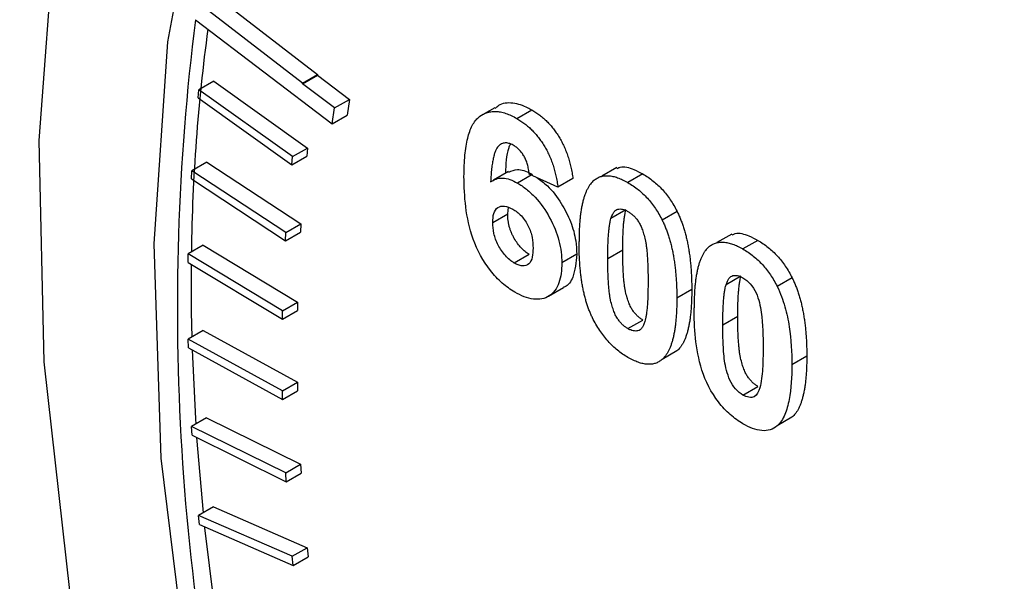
# Model space of a CAD drawing. Header units: inches. Extents: x 5 to 215, y 5 to 165.
# Tile 57 of 74: x 190.25 to 190.716, y 138.25 to 138.515. Entities that reach past the tile are written whole.
import ezdxf

# ---------------------------------------------------------------- set-up
doc = ezdxf.new("R2010")
doc.units = ezdxf.units.IN
doc.header["$LTSCALE"] = 20
doc.header["$MEASUREMENT"] = 0

msp = doc.modelspace()

# ---------------------------------------------------------------- linework, layer by layer
for p, q in [((190.34705, 138.52332), (190.39104, 138.48945)), ((190.38397, 138.48537), (190.33998, 138.51923)), ((190.3333, 138.51527), (190.3979, 138.46616)), ((190.34204, 138.48625), (190.33497, 138.48217)), ((190.34204, 138.48625), (190.38633, 138.45464)), ((190.38392, 138.48505), (190.39099, 138.48914)), ((190.38397, 138.48537), (190.39104, 138.48945)), ((190.39104, 138.48945), (190.39099, 138.48914)), ((190.39099, 138.48914), (190.40607, 138.47767)), ((190.33455, 138.47836), (190.33497, 138.48217)), ((190.37926, 138.45056), (190.33497, 138.48217)), ((190.38392, 138.48505), (190.38397, 138.48537)), ((190.399, 138.47358), (190.38392, 138.48505)), ((190.33455, 138.47836), (190.37884, 138.44675)), ((190.399, 138.47358), (190.40607, 138.47767)), ((190.40607, 138.47767), (190.40497, 138.47024)), ((190.3979, 138.46616), (190.399, 138.47358)), ((190.4748, 138.47367), (190.46984, 138.47081)), ((190.48529, 138.4686), (190.49236, 138.47268)), ((190.3979, 138.46616), (190.40497, 138.47024)), ((190.46938, 138.47055), (190.46772, 138.46959)), ((190.37926, 138.45056), (190.38633, 138.45464)), ((190.38633, 138.45464), (190.38591, 138.45083)), ((190.37884, 138.44675), (190.38591, 138.45083)), ((190.37884, 138.44675), (190.37926, 138.45056)), ((190.33136, 138.44), (190.33161, 138.44393)), ((190.33868, 138.44801), (190.33161, 138.44393)), ((190.37609, 138.41464), (190.33161, 138.44393)), ((190.33868, 138.44801), (190.38316, 138.41872)), ((190.53256, 138.44537), (190.52549, 138.44129)), ((190.33136, 138.44), (190.37585, 138.41071)), ((190.48132, 138.44355), (190.47425, 138.43946)), ((190.49207, 138.44178), (190.48562, 138.43805)), ((190.5047, 138.43608), (190.4911, 138.44221)), ((190.51177, 138.44016), (190.5047, 138.43608)), ((190.54486, 138.44237), (190.53779, 138.43829)), ((190.48095, 138.42356), (190.48137, 138.42662)), ((190.53686, 138.42537), (190.52978, 138.42129)), ((190.47388, 138.41948), (190.48095, 138.42356)), ((190.56103, 138.42464), (190.55396, 138.42056)), ((190.37609, 138.41464), (190.38316, 138.41872)), ((190.38316, 138.41872), (190.38292, 138.41479)), ((190.37585, 138.41071), (190.38292, 138.41479)), ((190.37585, 138.41071), (190.37609, 138.41464)), ((190.58695, 138.41397), (190.57988, 138.40989)), ((190.33698, 138.40867), (190.32991, 138.40459)), ((190.33698, 138.40867), (190.38156, 138.38177)), ((190.52827, 138.4024), (190.53534, 138.40649)), ((190.59925, 138.41097), (190.59218, 138.40689)), ((190.32983, 138.40055), (190.32991, 138.40459)), ((190.37449, 138.37769), (190.32991, 138.40459)), ((190.49107, 138.40433), (190.484, 138.40025)), ((190.51358, 138.40436), (190.50651, 138.40028)), ((190.32983, 138.40055), (190.37441, 138.37365)), ((190.59125, 138.39397), (190.58418, 138.38989)), ((190.61543, 138.39324), (190.60836, 138.38916)), ((190.5003, 138.38454), (190.50737, 138.38862)), ((190.56798, 138.38765), (190.5609, 138.38356)), ((190.37449, 138.37769), (190.38156, 138.38177)), ((190.38156, 138.38177), (190.38148, 138.37774)), ((190.37441, 138.37365), (190.38148, 138.37774)), ((190.37441, 138.37365), (190.37449, 138.37769)), ((190.58266, 138.371), (190.58973, 138.37509)), ((190.53779, 138.3692), (190.54486, 138.37328)), ((190.33694, 138.36832), (190.32986, 138.36424)), ((190.33694, 138.36832), (190.38152, 138.34387)), ((190.32995, 138.36011), (190.32986, 138.36424)), ((190.37444, 138.33979), (190.32986, 138.36424)), ((190.32995, 138.36011), (190.37453, 138.33566)), ((190.56098, 138.35866), (190.55391, 138.35458)), ((190.62237, 138.35625), (190.6153, 138.35216)), ((190.37444, 138.33979), (190.38152, 138.34387)), ((190.38152, 138.34387), (190.3816, 138.33974)), ((190.59218, 138.3378), (190.59925, 138.34188)), ((190.37453, 138.33566), (190.37444, 138.33979)), ((190.37453, 138.33566), (190.3816, 138.33974)), ((190.33856, 138.32706), (190.33148, 138.32297)), ((190.33174, 138.31875), (190.33148, 138.32297)), ((190.37596, 138.30103), (190.33148, 138.32297)), ((190.33856, 138.32706), (190.38303, 138.30511)), ((190.61537, 138.32726), (190.6083, 138.32318)), ((190.33174, 138.31875), (190.37622, 138.29681)), ((190.33384, 138.31772), (190.33689, 138.28212)), ((190.37596, 138.30103), (190.38303, 138.30511)), ((190.38303, 138.30511), (190.38329, 138.30089)), ((190.37622, 138.29681), (190.37596, 138.30103)), ((190.37622, 138.29681), (190.38329, 138.30089)), ((190.34183, 138.28497), (190.33476, 138.28089)), ((190.33519, 138.27659), (190.33476, 138.28089)), ((190.37904, 138.2615), (190.33476, 138.28089)), ((190.34183, 138.28497), (190.38611, 138.26558)), ((190.33519, 138.27659), (190.37946, 138.2572)), ((190.37904, 138.2615), (190.38611, 138.26558)), ((190.38611, 138.26558), (190.38653, 138.26128)), ((190.37946, 138.2572), (190.37904, 138.2615)), ((190.37946, 138.2572), (190.38653, 138.26128))]:
    msp.add_line(p, q)
at = {"flags": 128}
for points in [[(190.53365, 137.65223), (190.47622, 137.75979), (190.42656, 137.86999), (190.38533, 137.98136), (190.35306, 138.09244), (190.33019, 138.20175), (190.31701, 138.30787), (190.31371, 138.40938), (190.32031, 138.50494), (190.33675, 138.59331), (190.36279, 138.6733), (190.3981, 138.74387), (190.44221, 138.80409), (190.49454, 138.85315), (190.55439, 138.89042), (190.59435, 138.90717)], [(190.41554, 138.89623), (190.39129, 138.86973), (190.34649, 138.80599), (190.3105, 138.73203), (190.28376, 138.64872), (190.26658, 138.5571), (190.25918, 138.45827), (190.26165, 138.35343), (190.27396, 138.24385), (190.29595, 138.13086), (190.32736, 138.01583), (190.36782, 137.90017), (190.41682, 137.78527), (190.47378, 137.67253), (190.53799, 137.56332)], [(190.33129, 138.39967), (190.33134, 138.377), (190.33157, 138.36523)], [(190.33174, 138.35912), (190.33326, 138.32658), (190.33342, 138.32409)], [(190.33758, 138.27554), (190.33764, 138.27495), (190.34199, 138.2394)]]:
    msp.add_lwpolyline(points, dxfattribs=at)
for centre, radius, start, end in [((191.41498, 138.37885), 1.09025, 172.81188, 194.25138), ((191.20602, 138.39377), 0.87474, 172.30992, 179.23652)]:
    msp.add_arc(centre, radius, start, end)
for points, knots in [([(191.69822, 138.32462), (191.67592, 138.36185), (191.64461, 138.41413), (191.5943, 138.48819), (191.54981, 138.54966), (191.49435, 138.61984), (191.43388, 138.68974), (191.3684, 138.75839), (191.29898, 138.82396), (191.22638, 138.8852), (191.15134, 138.94108), (191.07451, 138.99082), (190.99649, 139.03373), (190.91785, 139.06926), (190.83912, 139.09693), (190.76079, 139.1163), (190.68333, 139.12696), (190.60723, 139.12841), (190.53282, 139.1205), (190.46126, 139.1016), (190.41024, 139.08262), (190.38527, 139.06679), (190.3812, 139.06421)], [0, 0, 0, 0, 0.065031, 0.091322, 0.134859, 0.179863, 0.227931, 0.277851, 0.32914, 0.38142, 0.434436, 0.488014, 0.542036, 0.596432, 0.65115, 0.706173, 0.761519, 0.817247, 0.873493, 0.930505, 0.988689, 1, 1, 1, 1]), ([(190.89527, 136.85674), (190.66461, 136.9899), (190.44337, 137.22344), (190.11717, 137.78844), (190.02553, 138.09682), (190.02553, 138.62954), (190.11717, 138.83211), (190.44337, 139.02049), (190.66461, 138.99859), (190.89527, 138.86543)], [0, 0, 0, 0, 0.25, 0.25, 0.5, 0.5, 0.75, 0.75, 1, 1, 1, 1]), ([(190.28139, 139.00569), (190.271, 138.99958), (190.23775, 138.98002), (190.19043, 138.93675), (190.13971, 138.87767), (190.09778, 138.81131), (190.06324, 138.73741), (190.03649, 138.65654), (190.01764, 138.56959), (190.00676, 138.47741), (190.00378, 138.3809), (190.00857, 138.28096), (190.02091, 138.1786), (190.04044, 138.07493), (190.06661, 137.97148), (190.09829, 137.87087), (190.13299, 137.77801), (190.16725, 137.69766), (190.20204, 137.62397), (190.23516, 137.55952), (190.2591, 137.51725), (190.26909, 137.4996)], [0, 0, 0, 0, 0.02848, 0.091191, 0.149385, 0.208039, 0.267092, 0.3264, 0.385802, 0.445164, 0.504378, 0.563341, 0.621969, 0.68011, 0.737467, 0.793353, 0.845795, 0.890574, 0.926741, 0.969421, 1, 1, 1, 1]), ([(190.47504, 138.47332), (190.47557, 138.47388), (190.47764, 138.47604), (190.48309, 138.47646), (190.48869, 138.47471), (190.49174, 138.47302), (190.49236, 138.47268)], [0, 0, 0, 0, 0.137814, 0.53833, 0.905796, 1, 1, 1, 1]), ([(190.46028, 138.44111), (190.4603, 138.44289), (190.46034, 138.44632), (190.46067, 138.45113), (190.46119, 138.45543), (190.46195, 138.45921), (190.46292, 138.46248), (190.4641, 138.46526), (190.46552, 138.46751), (190.46717, 138.46923), (190.46898, 138.47051), (190.47092, 138.47139), (190.473, 138.4719), (190.4752, 138.47203), (190.47754, 138.47174), (190.48001, 138.47108), (190.48261, 138.47007), (190.48439, 138.46909), (190.48529, 138.4686)], [0, 0, 0, 0, 0.093231, 0.180145, 0.26072, 0.335343, 0.404394, 0.468663, 0.528671, 0.585124, 0.639046, 0.691174, 0.741714, 0.791947, 0.842075, 0.893016, 0.945666, 1, 1, 1, 1]), ([(190.49236, 138.47268), (190.493, 138.4723), (190.49425, 138.47155), (190.49608, 138.47022), (190.49782, 138.46879), (190.49949, 138.46725), (190.50106, 138.46556), (190.50255, 138.46375), (190.50396, 138.46182), (190.50528, 138.45978), (190.5065, 138.45763), (190.50761, 138.45538), (190.5086, 138.45305), (190.50949, 138.45063), (190.51023, 138.44813), (190.51087, 138.44554), (190.51139, 138.44287), (190.51164, 138.44108), (190.51177, 138.44016)], [0, 0, 0, 0, 0.064752, 0.126581, 0.18684, 0.245514, 0.30285, 0.360345, 0.417913, 0.476092, 0.535069, 0.595104, 0.65639, 0.719434, 0.784953, 0.853161, 0.924888, 1, 1, 1, 1]), ([(190.48529, 138.4686), (190.48593, 138.46821), (190.48718, 138.46747), (190.48901, 138.46614), (190.49075, 138.46471), (190.49242, 138.46317), (190.49399, 138.46148), (190.49548, 138.45967), (190.49689, 138.45774), (190.49821, 138.4557), (190.49943, 138.45355), (190.50054, 138.4513), (190.50153, 138.44897), (190.50241, 138.44655), (190.50316, 138.44405), (190.5038, 138.44146), (190.50432, 138.43879), (190.50457, 138.437), (190.5047, 138.43608)], [0, 0, 0, 0, 0.064752, 0.126581, 0.18684, 0.245514, 0.30285, 0.360345, 0.417913, 0.476092, 0.535069, 0.595104, 0.65639, 0.719434, 0.784953, 0.853161, 0.924888, 1, 1, 1, 1]), ([(190.48355, 138.45599), (190.48321, 138.45618), (190.48253, 138.45655), (190.48154, 138.45688), (190.48059, 138.45707), (190.47968, 138.45708), (190.47881, 138.45693), (190.47799, 138.45658), (190.47718, 138.45612), (190.47644, 138.45543), (190.47573, 138.45451), (190.47511, 138.45324), (190.47457, 138.45163), (190.4741, 138.44967), (190.47367, 138.44739), (190.47332, 138.44477), (190.47305, 138.44181), (190.47291, 138.43969), (190.47284, 138.43859)], [0, 0, 0, 0, 0.040154, 0.079904, 0.118642, 0.15824, 0.198858, 0.241137, 0.285631, 0.332857, 0.385095, 0.444912, 0.513586, 0.591645, 0.679009, 0.775791, 0.882727, 1, 1, 1, 1]), ([(190.48204, 138.45628), (190.48182, 138.45576), (190.48022, 138.452), (190.48005, 138.44699), (190.47991, 138.44267)], [0, 0, 0, 0, 0.138222, 1, 1, 1, 1]), ([(190.4911, 138.44221), (190.49101, 138.44302), (190.49084, 138.44454), (190.49033, 138.4468), (190.48962, 138.44886), (190.48872, 138.45073), (190.48764, 138.45239), (190.4864, 138.45383), (190.48502, 138.45506), (190.48405, 138.45568), (190.48355, 138.45599)], [0, 0, 0, 0, 0.16009, 0.301259, 0.428172, 0.544692, 0.656041, 0.765565, 0.878269, 1, 1, 1, 1]), ([(190.4815, 138.44318), (190.48279, 138.44381), (190.48563, 138.4452), (190.48994, 138.44362), (190.49236, 138.44231), (190.49269, 138.44213)], [0, 0, 0, 0, 0.414167, 0.920476, 1, 1, 1, 1]), ([(190.53274, 138.44502), (190.53321, 138.44525), (190.53534, 138.44629), (190.53979, 138.44498), (190.54344, 138.4431), (190.54486, 138.44237)], [0, 0, 0, 0, 0.146661, 0.669277, 1, 1, 1, 1]), ([(190.48427, 138.38648), (190.48226, 138.38771), (190.48026, 138.38906), (190.47636, 138.39251), (190.4745, 138.39452), (190.46937, 138.40111), (190.46651, 138.40636), (190.46278, 138.41671), (190.46174, 138.42188), (190.46051, 138.4317), (190.46032, 138.43645), (190.46028, 138.44111)], [0, 0, 0, 0, 0.125, 0.125, 0.25, 0.25, 0.5, 0.5, 0.75, 0.75, 1, 1, 1, 1]), ([(190.47284, 138.43859), (190.47449, 138.43971), (190.4763, 138.44049), (190.47965, 138.44035), (190.4808, 138.44012), (190.48317, 138.43933), (190.48439, 138.43871), (190.48562, 138.43805)], [0, 0, 0, 0, 0.5, 0.5, 0.75, 0.75, 1, 1, 1, 1]), ([(190.49467, 138.44061), (190.49638, 138.43941), (190.50067, 138.43642), (190.50633, 138.42883), (190.511, 138.41977), (190.5133, 138.41134), (190.5135, 138.40645), (190.51358, 138.40436)], [0, 0, 0, 0, 0.160723, 0.400355, 0.612259, 0.833874, 1, 1, 1, 1]), ([(190.52167, 138.4393), (190.52138, 138.43904), (190.52079, 138.4385), (190.52001, 138.43754), (190.51927, 138.43646), (190.51859, 138.43524), (190.51794, 138.43392), (190.51739, 138.43241), (190.51686, 138.43082), (190.51641, 138.42906), (190.516, 138.42719), (190.51563, 138.4252), (190.51534, 138.42305), (190.5151, 138.42078), (190.51489, 138.41838), (190.51478, 138.41584), (190.51468, 138.41319), (190.51468, 138.41135), (190.51467, 138.41042)], [0, 0, 0, 0, 0.047398, 0.09604, 0.146129, 0.197851, 0.251561, 0.307484, 0.365646, 0.425427, 0.488096, 0.553258, 0.620826, 0.691436, 0.764257, 0.840213, 0.918471, 1, 1, 1, 1]), ([(190.52167, 138.4393), (190.52216, 138.43968), (190.52313, 138.44043), (190.52481, 138.44115), (190.52662, 138.44155), (190.52859, 138.44157), (190.53068, 138.4413), (190.53293, 138.44062), (190.53531, 138.43965), (190.53695, 138.43875), (190.53779, 138.43829)], [0, 0, 0, 0, 0.123958, 0.2447, 0.363941, 0.484152, 0.605999, 0.731306, 0.862758, 1, 1, 1, 1]), ([(190.54486, 138.44237), (190.5457, 138.44186), (190.54734, 138.44087), (190.54973, 138.43909), (190.55198, 138.43714), (190.55408, 138.43501), (190.55605, 138.43269), (190.55786, 138.43017), (190.55956, 138.42749), (190.56054, 138.4256), (190.56103, 138.42464)], [0, 0, 0, 0, 0.137323, 0.267352, 0.392965, 0.51492, 0.6342, 0.754352, 0.875575, 1, 1, 1, 1]), ([(190.48562, 138.43805), (190.48704, 138.43718), (190.48846, 138.43627), (190.49123, 138.43403), (190.49261, 138.43272), (190.49651, 138.42851), (190.49882, 138.42517), (190.50269, 138.41815), (190.50423, 138.4144), (190.50564, 138.40896), (190.50598, 138.40715), (190.50642, 138.40363), (190.50648, 138.40195), (190.50651, 138.40028)], [0, 0, 0, 0, 0.125, 0.125, 0.25, 0.25, 0.5, 0.5, 0.75, 0.75, 0.875, 0.875, 1, 1, 1, 1]), ([(190.53779, 138.43829), (190.53863, 138.43778), (190.54027, 138.43679), (190.54266, 138.43501), (190.5449, 138.43306), (190.54701, 138.43093), (190.54898, 138.4286), (190.55079, 138.42609), (190.55249, 138.42341), (190.55347, 138.42152), (190.55396, 138.42056)], [0, 0, 0, 0, 0.137323, 0.267352, 0.392965, 0.51492, 0.6342, 0.754352, 0.875575, 1, 1, 1, 1]), ([(190.47388, 138.41948), (190.4739, 138.42097), (190.47401, 138.42241), (190.47474, 138.42489), (190.47539, 138.42589), (190.47718, 138.42705), (190.47828, 138.42729), (190.48069, 138.42703), (190.48202, 138.42646), (190.48332, 138.42577)], [0, 0, 0, 0, 0.25, 0.25, 0.5, 0.5, 0.75, 0.75, 1, 1, 1, 1]), ([(190.48332, 138.42577), (190.48471, 138.42488), (190.48612, 138.42389), (190.48867, 138.42111), (190.48982, 138.41946), (190.49157, 138.41598), (190.49215, 138.41413), (190.4928, 138.41062), (190.49289, 138.40895), (190.49291, 138.40732)], [0, 0, 0, 0, 0.25, 0.25, 0.5, 0.5, 0.75, 0.75, 1, 1, 1, 1]), ([(190.52978, 138.42129), (190.52998, 138.42187), (190.53036, 138.42298), (190.5311, 138.42431), (190.53197, 138.42525), (190.53299, 138.42573), (190.53409, 138.42586), (190.53526, 138.42574), (190.5365, 138.42536), (190.53736, 138.42491), (190.53779, 138.42468)], [0, 0, 0, 0, 0.165967, 0.313051, 0.441925, 0.558757, 0.669878, 0.777615, 0.887576, 1, 1, 1, 1]), ([(190.53534, 138.40649), (190.53535, 138.4076), (190.53536, 138.40974), (190.53543, 138.4128), (190.53554, 138.41558), (190.53571, 138.41808), (190.53592, 138.42031), (190.53616, 138.42226), (190.53647, 138.42393), (190.53673, 138.42491), (190.53686, 138.42537)], [0, 0, 0, 0, 0.168587, 0.324063, 0.467301, 0.598424, 0.716663, 0.822958, 0.917627, 1, 1, 1, 1]), ([(190.49107, 138.40433), (190.49043, 138.40474), (190.48915, 138.40556), (190.48729, 138.40733), (190.48556, 138.40945), (190.48424, 138.41147), (190.48328, 138.41322), (190.48266, 138.41459), (190.48213, 138.41601), (190.48169, 138.41746), (190.48137, 138.41894), (190.48113, 138.42045), (190.48096, 138.42202), (190.48095, 138.42304), (190.48095, 138.42356)], [0, 0, 0, 0, 0.112376, 0.222683, 0.33645, 0.456828, 0.51913, 0.581665, 0.64462, 0.709856, 0.776745, 0.84724, 0.921819, 1, 1, 1, 1]), ([(190.52827, 138.4024), (190.52827, 138.40352), (190.52829, 138.40566), (190.52836, 138.40872), (190.52846, 138.4115), (190.52864, 138.414), (190.52885, 138.41622), (190.52909, 138.41818), (190.5294, 138.41985), (190.52966, 138.42083), (190.52978, 138.42129)], [0, 0, 0, 0, 0.168587, 0.324063, 0.467301, 0.598424, 0.716663, 0.822958, 0.917627, 1, 1, 1, 1]), ([(190.53779, 138.42468), (190.53822, 138.42441), (190.53907, 138.42387), (190.54031, 138.42283), (190.54147, 138.4216), (190.54258, 138.42019), (190.5436, 138.41845), (190.5445, 138.41637), (190.5453, 138.41393), (190.54588, 138.41165), (190.54631, 138.40955), (190.54656, 138.40769), (190.54681, 138.40557), (190.54698, 138.40323), (190.54714, 138.40061), (190.54722, 138.39777), (190.54731, 138.39466), (190.54731, 138.39253), (190.54731, 138.39141)], [0, 0, 0, 0, 0.045051, 0.089115, 0.131831, 0.175939, 0.223767, 0.279492, 0.344622, 0.420959, 0.465855, 0.51804, 0.578352, 0.64628, 0.722489, 0.806966, 0.899303, 1, 1, 1, 1]), ([(190.55396, 138.42056), (190.55425, 138.41997), (190.55483, 138.41877), (190.55561, 138.41691), (190.55636, 138.41499), (190.55701, 138.413), (190.55764, 138.41093), (190.55822, 138.40879), (190.55872, 138.40658), (190.5592, 138.4043), (190.55959, 138.40196), (190.55994, 138.39953), (190.56024, 138.39704), (190.56047, 138.39448), (190.56068, 138.39184), (190.5608, 138.38915), (190.56089, 138.38637), (190.5609, 138.38451), (190.5609, 138.38356)], [0, 0, 0, 0, 0.046673, 0.095251, 0.144862, 0.19631, 0.249763, 0.305775, 0.363267, 0.423548, 0.486033, 0.551487, 0.619434, 0.689951, 0.763148, 0.839004, 0.918105, 1, 1, 1, 1]), ([(190.56103, 138.42464), (190.56132, 138.42405), (190.5619, 138.42285), (190.56268, 138.42099), (190.56343, 138.41907), (190.56408, 138.41708), (190.56471, 138.41501), (190.56529, 138.41287), (190.5658, 138.41066), (190.56627, 138.40839), (190.56666, 138.40604), (190.56701, 138.40362), (190.56731, 138.40112), (190.56754, 138.39856), (190.56775, 138.39592), (190.56787, 138.39323), (190.56796, 138.39045), (190.56797, 138.38859), (190.56798, 138.38765)], [0, 0, 0, 0, 0.046673, 0.095251, 0.144862, 0.19631, 0.249763, 0.305775, 0.363267, 0.423548, 0.486033, 0.551487, 0.619434, 0.689951, 0.763148, 0.839004, 0.918105, 1, 1, 1, 1]), ([(190.484, 138.40025), (190.48329, 138.4007), (190.48257, 138.40116), (190.48118, 138.40231), (190.48049, 138.403), (190.47856, 138.40521), (190.47739, 138.40692), (190.47551, 138.41049), (190.47483, 138.4124), (190.47405, 138.41604), (190.47389, 138.4178), (190.47388, 138.41948)], [0, 0, 0, 0, 0.125, 0.125, 0.25, 0.25, 0.5, 0.5, 0.75, 0.75, 1, 1, 1, 1]), ([(190.58713, 138.41362), (190.5876, 138.41385), (190.58974, 138.41488), (190.59418, 138.41358), (190.59783, 138.4117), (190.59925, 138.41097)], [0, 0, 0, 0, 0.146661, 0.669277, 1, 1, 1, 1]), ([(190.49291, 138.40732), (190.49289, 138.40583), (190.49283, 138.40435), (190.49224, 138.40174), (190.49176, 138.40055), (190.49013, 138.39912), (190.48904, 138.39883), (190.48723, 138.39896), (190.4866, 138.39909), (190.48531, 138.39956), (190.48466, 138.3999), (190.484, 138.40025)], [0, 0, 0, 0, 0.25, 0.25, 0.5, 0.5, 0.75, 0.75, 0.875, 0.875, 1, 1, 1, 1]), ([(190.53779, 138.35559), (190.53694, 138.35611), (190.53528, 138.35712), (190.53286, 138.35896), (190.53056, 138.36098), (190.52838, 138.36324), (190.52634, 138.36571), (190.52441, 138.36838), (190.52264, 138.37128), (190.52126, 138.37383), (190.52024, 138.376), (190.51953, 138.37772), (190.51883, 138.37953), (190.51824, 138.38141), (190.51765, 138.38338), (190.51713, 138.38544), (190.51667, 138.38757), (190.51624, 138.38978), (190.51588, 138.39207), (190.51554, 138.39445), (190.51528, 138.39691), (190.51505, 138.39946), (190.51489, 138.40208), (190.51476, 138.40479), (190.51469, 138.40758), (190.51468, 138.40946), (190.51467, 138.41042)], [0, 0, 0, 0, 0.052409, 0.102698, 0.151428, 0.199593, 0.247225, 0.295496, 0.34477, 0.395913, 0.422466, 0.450208, 0.479008, 0.508969, 0.540574, 0.57368, 0.608385, 0.644555, 0.682462, 0.722219, 0.763823, 0.807353, 0.852522, 0.899675, 0.948823, 1, 1, 1, 1]), ([(190.54486, 138.37328), (190.54443, 138.37356), (190.54358, 138.37409), (190.54234, 138.37512), (190.54119, 138.37634), (190.54007, 138.37774), (190.53904, 138.37946), (190.53817, 138.38154), (190.53735, 138.38397), (190.53676, 138.38626), (190.53636, 138.38834), (190.53607, 138.39021), (190.53586, 138.39232), (190.53566, 138.39469), (190.53553, 138.39729), (190.53541, 138.40014), (190.53536, 138.40323), (190.53535, 138.40537), (190.53534, 138.40649)], [0, 0, 0, 0, 0.045111, 0.088643, 0.131873, 0.175782, 0.223334, 0.278855, 0.344286, 0.420258, 0.465092, 0.517437, 0.577764, 0.646322, 0.722599, 0.806717, 0.899165, 1, 1, 1, 1]), ([(190.57606, 138.4079), (190.57577, 138.40764), (190.57519, 138.4071), (190.5744, 138.40614), (190.57366, 138.40506), (190.57298, 138.40384), (190.57234, 138.40252), (190.57178, 138.40101), (190.57125, 138.39941), (190.5708, 138.39766), (190.5704, 138.39579), (190.57002, 138.3938), (190.56973, 138.39165), (190.5695, 138.38938), (190.56928, 138.38698), (190.56917, 138.38444), (190.56908, 138.38179), (190.56907, 138.37995), (190.56906, 138.37902)], [0, 0, 0, 0, 0.047398, 0.09604, 0.146129, 0.197851, 0.251561, 0.307484, 0.365646, 0.425427, 0.488096, 0.553258, 0.620826, 0.691436, 0.764257, 0.840213, 0.918471, 1, 1, 1, 1]), ([(190.57606, 138.4079), (190.57655, 138.40828), (190.57752, 138.40903), (190.5792, 138.40975), (190.58101, 138.41015), (190.58298, 138.41017), (190.58507, 138.4099), (190.58732, 138.40922), (190.5897, 138.40825), (190.59134, 138.40735), (190.59218, 138.40689)], [0, 0, 0, 0, 0.123958, 0.2447, 0.363941, 0.484152, 0.605999, 0.731306, 0.862758, 1, 1, 1, 1]), ([(190.59218, 138.40689), (190.59302, 138.40638), (190.59466, 138.40539), (190.59705, 138.40361), (190.5993, 138.40166), (190.60141, 138.39953), (190.60337, 138.3972), (190.60518, 138.39469), (190.60688, 138.39201), (190.60786, 138.39012), (190.60836, 138.38916)], [0, 0, 0, 0, 0.137323, 0.267352, 0.392965, 0.51492, 0.6342, 0.754352, 0.875575, 1, 1, 1, 1]), ([(190.59925, 138.41097), (190.60009, 138.41046), (190.60173, 138.40947), (190.60412, 138.40769), (190.60637, 138.40574), (190.60848, 138.40361), (190.61044, 138.40129), (190.61225, 138.39877), (190.61395, 138.39609), (190.61493, 138.3942), (190.61543, 138.39324)], [0, 0, 0, 0, 0.137323, 0.267352, 0.392965, 0.51492, 0.6342, 0.754352, 0.875575, 1, 1, 1, 1]), ([(190.51358, 138.40436), (190.51323, 138.40054), (190.51264, 138.39419), (190.50956, 138.38945), (190.50751, 138.38883), (190.5073, 138.38876)], [0, 0, 0, 0, 0.575448, 0.95766, 1, 1, 1, 1]), ([(190.53779, 138.3692), (190.53736, 138.36947), (190.53651, 138.37001), (190.53527, 138.37104), (190.53411, 138.37226), (190.533, 138.37366), (190.53197, 138.37538), (190.53109, 138.37746), (190.53028, 138.37989), (190.52968, 138.38218), (190.52929, 138.38426), (190.529, 138.38613), (190.52879, 138.38824), (190.52859, 138.39061), (190.52846, 138.3932), (190.52834, 138.39606), (190.52829, 138.39915), (190.52828, 138.40129), (190.52827, 138.4024)], [0, 0, 0, 0, 0.045111, 0.088643, 0.131873, 0.175782, 0.223334, 0.278855, 0.344286, 0.420258, 0.465092, 0.517437, 0.577764, 0.646322, 0.722599, 0.806717, 0.899165, 1, 1, 1, 1]), ([(190.50651, 138.40028), (190.50648, 138.39856), (190.50642, 138.39686), (190.50599, 138.39372), (190.50565, 138.39225), (190.50421, 138.38816), (190.50263, 138.38602), (190.49846, 138.38336), (190.49592, 138.38281), (190.49173, 138.38335), (190.49028, 138.38375), (190.48729, 138.38487), (190.48578, 138.38565), (190.48427, 138.38648)], [0, 0, 0, 0, 0.125, 0.125, 0.25, 0.25, 0.5, 0.5, 0.75, 0.75, 0.875, 0.875, 1, 1, 1, 1]), ([(190.58418, 138.38989), (190.58438, 138.39047), (190.58475, 138.39158), (190.58549, 138.39291), (190.58636, 138.39385), (190.58738, 138.39433), (190.58849, 138.39446), (190.58966, 138.39434), (190.5909, 138.39396), (190.59175, 138.39351), (190.59218, 138.39328)], [0, 0, 0, 0, 0.165967, 0.313051, 0.441925, 0.558757, 0.669878, 0.777615, 0.887576, 1, 1, 1, 1]), ([(190.58973, 138.37509), (190.58974, 138.3762), (190.58975, 138.37834), (190.58982, 138.3814), (190.58993, 138.38418), (190.5901, 138.38668), (190.59031, 138.38891), (190.59056, 138.39086), (190.59086, 138.39253), (190.59112, 138.39351), (190.59125, 138.39397)], [0, 0, 0, 0, 0.168587, 0.324063, 0.467301, 0.598424, 0.716663, 0.822958, 0.917627, 1, 1, 1, 1]), ([(190.59218, 138.39328), (190.59338, 138.39253), (190.59457, 138.39162), (190.59674, 138.38917), (190.59768, 138.3877), (190.59905, 138.38463), (190.59953, 138.38306), (190.60034, 138.38), (190.60066, 138.37847), (190.60165, 138.3711), (190.6017, 138.36553), (190.6017, 138.36001)], [0, 0, 0, 0, 0.125, 0.125, 0.25, 0.25, 0.375, 0.375, 0.5, 0.5, 1, 1, 1, 1]), ([(190.61543, 138.39324), (190.61571, 138.39265), (190.61629, 138.39145), (190.61707, 138.38959), (190.61782, 138.38767), (190.61848, 138.38568), (190.6191, 138.38361), (190.61968, 138.38147), (190.62019, 138.37926), (190.62066, 138.37699), (190.62105, 138.37464), (190.62141, 138.37222), (190.6217, 138.36972), (190.62194, 138.36716), (190.62215, 138.36452), (190.62226, 138.36183), (190.62235, 138.35905), (190.62236, 138.35719), (190.62237, 138.35625)], [0, 0, 0, 0, 0.046673, 0.095251, 0.144862, 0.19631, 0.249763, 0.305775, 0.363267, 0.423548, 0.486033, 0.551487, 0.619434, 0.689951, 0.763148, 0.839004, 0.918105, 1, 1, 1, 1]), ([(190.54731, 138.39141), (190.5473, 138.3903), (190.54729, 138.38817), (190.54722, 138.38512), (190.54711, 138.38234), (190.54694, 138.37985), (190.54673, 138.37763), (190.54648, 138.37569), (190.54618, 138.37403), (190.54591, 138.37305), (190.54579, 138.37259)], [0, 0, 0, 0, 0.168314, 0.324299, 0.468006, 0.598736, 0.717362, 0.823188, 0.917357, 1, 1, 1, 1]), ([(190.58266, 138.371), (190.58267, 138.37212), (190.58268, 138.37426), (190.58275, 138.37732), (190.58286, 138.3801), (190.58303, 138.3826), (190.58324, 138.38482), (190.58349, 138.38678), (190.58379, 138.38845), (190.58405, 138.38943), (190.58418, 138.38989)], [0, 0, 0, 0, 0.168587, 0.324063, 0.467301, 0.598424, 0.716663, 0.822958, 0.917627, 1, 1, 1, 1]), ([(190.60836, 138.38916), (190.60912, 138.38757), (190.60983, 138.38598), (190.61105, 138.38278), (190.61154, 138.38118), (190.61293, 138.37638), (190.61357, 138.3732), (190.61499, 138.36388), (190.61527, 138.35795), (190.6153, 138.35216)], [0, 0, 0, 0, 0.125, 0.125, 0.25, 0.25, 0.5, 0.5, 1, 1, 1, 1]), ([(190.5609, 138.38356), (190.5609, 138.38262), (190.56089, 138.38078), (190.5608, 138.37811), (190.56068, 138.37556), (190.56047, 138.37316), (190.56024, 138.37087), (190.55995, 138.36872), (190.55957, 138.36673), (190.55919, 138.36483), (190.55871, 138.36309), (190.55819, 138.36149), (190.55763, 138.35998), (190.55699, 138.35864), (190.55631, 138.35742), (190.55557, 138.35634), (190.55478, 138.35538), (190.5542, 138.35484), (190.55391, 138.35458)], [0, 0, 0, 0, 0.081774, 0.160286, 0.236029, 0.309118, 0.37953, 0.447377, 0.512357, 0.574749, 0.634941, 0.692941, 0.748708, 0.802702, 0.854279, 0.904229, 0.952735, 1, 1, 1, 1]), ([(190.56798, 138.38765), (190.56797, 138.38671), (190.56796, 138.38486), (190.56787, 138.38219), (190.56775, 138.37964), (190.56755, 138.37724), (190.56731, 138.37496), (190.56702, 138.3728), (190.56664, 138.37081), (190.56626, 138.36892), (190.56578, 138.36718), (190.56526, 138.36557), (190.5647, 138.36406), (190.56406, 138.36273), (190.56338, 138.3615), (190.56264, 138.36042), (190.56185, 138.35946), (190.56127, 138.35893), (190.56098, 138.35866)], [0, 0, 0, 0, 0.081774, 0.160286, 0.236029, 0.309118, 0.37953, 0.447377, 0.512357, 0.574749, 0.634941, 0.692941, 0.748708, 0.802702, 0.854279, 0.904229, 0.952735, 1, 1, 1, 1]), ([(190.59218, 138.32419), (190.59015, 138.32543), (190.58813, 138.3268), (190.5842, 138.33025), (190.58233, 138.33228), (190.5772, 138.33899), (190.57442, 138.34431), (190.57115, 138.35475), (190.57027, 138.35987), (190.56925, 138.36962), (190.5691, 138.37435), (190.56906, 138.37902)], [0, 0, 0, 0, 0.125, 0.125, 0.25, 0.25, 0.5, 0.5, 0.75, 0.75, 1, 1, 1, 1]), ([(190.59925, 138.34188), (190.59882, 138.34215), (190.59797, 138.34269), (190.59674, 138.34372), (190.59558, 138.34494), (190.59446, 138.34634), (190.59343, 138.34806), (190.59256, 138.35014), (190.59174, 138.35257), (190.59115, 138.35486), (190.59075, 138.35694), (190.59047, 138.35881), (190.59026, 138.36092), (190.59005, 138.36329), (190.58992, 138.36588), (190.5898, 138.36874), (190.58976, 138.37183), (190.58974, 138.37397), (190.58973, 138.37509)], [0, 0, 0, 0, 0.045111, 0.088643, 0.131873, 0.175782, 0.223334, 0.278855, 0.344286, 0.420258, 0.465092, 0.517437, 0.577764, 0.646322, 0.722599, 0.806717, 0.899165, 1, 1, 1, 1]), ([(190.54579, 138.37259), (190.54559, 138.37201), (190.54522, 138.37091), (190.54447, 138.36957), (190.54361, 138.36863), (190.54259, 138.36816), (190.54149, 138.36801), (190.54032, 138.36815), (190.53908, 138.36852), (190.53822, 138.36897), (190.53779, 138.3692)], [0, 0, 0, 0, 0.165947, 0.313014, 0.441872, 0.55869, 0.668748, 0.777614, 0.886362, 1, 1, 1, 1]), ([(190.59218, 138.3378), (190.59099, 138.33855), (190.5898, 138.33945), (190.58763, 138.34187), (190.58668, 138.34332), (190.58467, 138.34792), (190.58394, 138.35105), (190.58308, 138.35697), (190.58294, 138.3598), (190.5827, 138.36546), (190.58268, 138.36823), (190.58266, 138.371)], [0, 0, 0, 0, 0.125, 0.125, 0.25, 0.25, 0.5, 0.5, 0.75, 0.75, 1, 1, 1, 1]), ([(190.6017, 138.36001), (190.60168, 138.35672), (190.60165, 138.35343), (190.60126, 138.34706), (190.60093, 138.34396), (190.60018, 138.34119)], [0, 0, 0, 0, 0.5, 0.5, 1, 1, 1, 1]), ([(190.55391, 138.35458), (190.55342, 138.3542), (190.55244, 138.35345), (190.55077, 138.35273), (190.54896, 138.35233), (190.54699, 138.3523), (190.5449, 138.35259), (190.54264, 138.35326), (190.54026, 138.35423), (190.53862, 138.35513), (190.53779, 138.35559)], [0, 0, 0, 0, 0.123954, 0.244691, 0.363928, 0.483447, 0.606014, 0.731315, 0.862763, 1, 1, 1, 1]), ([(190.62237, 138.35625), (190.62236, 138.3553), (190.62235, 138.35346), (190.62226, 138.35079), (190.62215, 138.34824), (190.62194, 138.34584), (190.6217, 138.34356), (190.62141, 138.3414), (190.62103, 138.33941), (190.62065, 138.33751), (190.62018, 138.33578), (190.61965, 138.33417), (190.61909, 138.33266), (190.61845, 138.33133), (190.61777, 138.3301), (190.61703, 138.32902), (190.61624, 138.32806), (190.61566, 138.32753), (190.61537, 138.32726)], [0, 0, 0, 0, 0.081774, 0.160286, 0.236029, 0.309118, 0.37953, 0.447377, 0.512357, 0.574749, 0.634941, 0.692941, 0.748708, 0.802702, 0.854279, 0.904229, 0.952735, 1, 1, 1, 1]), ([(190.6153, 138.35216), (190.61527, 138.34641), (190.61502, 138.34079), (190.61353, 138.33314), (190.6129, 138.33069), (190.61106, 138.32638), (190.60984, 138.32459), (190.6083, 138.32318)], [0, 0, 0, 0, 0.5, 0.5, 0.75, 0.75, 1, 1, 1, 1]), ([(190.60018, 138.34119), (190.59959, 138.33943), (190.5989, 138.33769), (190.59676, 138.33666), (190.59593, 138.33658), (190.5941, 138.33688), (190.59315, 138.33729), (190.59218, 138.3378)], [0, 0, 0, 0, 0.5, 0.5, 0.75, 0.75, 1, 1, 1, 1]), ([(190.6083, 138.32318), (190.60731, 138.32241), (190.60626, 138.32173), (190.60387, 138.32099), (190.60252, 138.32086), (190.59973, 138.32109), (190.59826, 138.32145), (190.59525, 138.32256), (190.59371, 138.32335), (190.59218, 138.32419)], [0, 0, 0, 0, 0.25, 0.25, 0.5, 0.5, 0.75, 0.75, 1, 1, 1, 1])]:
    msp.add_open_spline(points, degree=3, knots=knots)

doc.saveas('drawing.dxf')
